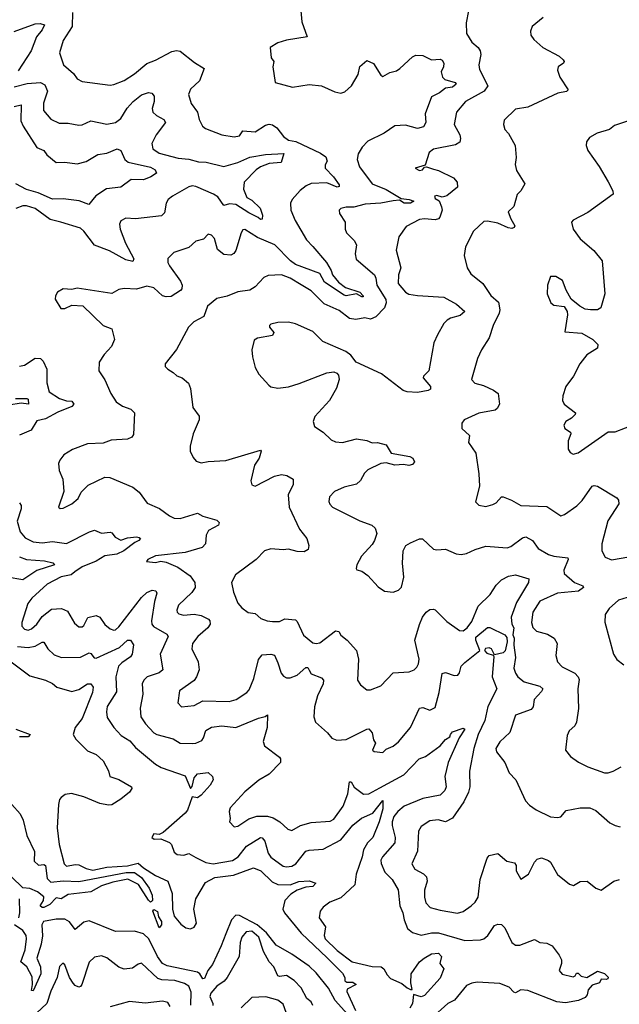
# Model space of a CAD drawing. Extents: x 1954683 to 2060285, y 904798 to 1016299.
# Tile 215 of 256: x 1972757 to 1976190, y 965941 to 971574. Entities that reach past the tile are written whole.
import ezdxf

# ---------------------------------------------------------------- set-up
doc = ezdxf.new("R2010")
doc.units = 0

msp = doc.modelspace()

# ---------------------------------------------------------------- linework, layer by layer
at = {"layer": '0CON10XD'}
for points in [[(1974366.7, 971625), (1974372.1, 971562.1), (1974402.5, 971475), (1974285, 971456), (1974235, 971441.2), (1974190, 971415), (1974197.5, 971355), (1974212.5, 971335), (1974206.7, 971305), (1974220, 971215), (1974318.3, 971188.3), (1974415, 971203.8), (1974485, 971196.2), (1974561.2, 971161.2), (1974595, 971154.3), (1974618, 971162), (1974655.6, 971195), (1974695, 971260), (1974705, 971305.6), (1974745, 971340.8), (1974783.2, 971323.2), (1974825, 971256.2), (1974835, 971249.2), (1974875, 971272.3), (1974915, 971282.1), (1974933.1, 971295), (1975005, 971361.4), (1975025, 971370), (1975065, 971368.6), (1975115, 971344.5), (1975165, 971348.4), (1975175, 971343.2), (1975184.8, 971325), (1975183.7, 971305), (1975170, 971275), (1975176.5, 971245), (1975191.1, 971231.1), (1975249.4, 971215), (1975256.1, 971205), (1975235, 971187.5), (1975195, 971182.7), (1975160.8, 971155), (1975115, 971132), (1975078.2, 971035), (1975082.6, 970985), (1975069.5, 970960.5), (1975035, 970950.9), (1974965, 970971.2), (1974904.2, 970965.8), (1974843.1, 970925), (1974750.3, 970879.7), (1974717.5, 970845), (1974693.8, 970806.2), (1974688.9, 970775), (1974702.7, 970732.7), (1974775, 970634.4), (1974855, 970602.2), (1974940.9, 970550.9), (1974985.9, 970545.9), (1975013.1, 970535), (1974995, 970524), (1974958, 970525), (1974930.8, 970540.8), (1974895, 970538.4), (1974825, 970524.1), (1974735, 970518.9), (1974669.3, 970500.8), (1974625, 970501.1), (1974595.8, 970494.2), (1974585.9, 970484.1), (1974588.6, 970465), (1974620.6, 970415), (1974620.8, 970375), (1974628, 970355), (1974671.1, 970311.1), (1974685.4, 970285.4), (1974678.1, 970235), (1974683.6, 970203.6), (1974787.5, 970115), (1974796.5, 970095), (1974802, 970055), (1974852.5, 969972.5), (1974855.8, 969955), (1974845.4, 969924.6), (1974795, 969873.8), (1974765, 969860), (1974732.6, 969867.4), (1974681.4, 969858.6), (1974645, 969864.6), (1974585, 969910.9), (1974499.2, 969949.2), (1974425, 970022.2), (1974367.5, 970057.5), (1974305.6, 970095), (1974255, 970114.6), (1974180.2, 970109.8), (1974155, 970098.6), (1974105, 970046.5), (1974075, 970026.5), (1974005, 970017.5), (1973945, 969993.1), (1973885, 969979.4), (1973831.4, 969935), (1973811.2, 969875), (1973753.7, 969846.3), (1973723.1, 969815), (1973655, 969686.7), (1973588.8, 969605), (1973590.3, 969590.3), (1973605, 969573.8), (1973635, 969556.2), (1973655.6, 969535.6), (1973686.2, 969525), (1973724, 969495), (1973734.3, 969464.3), (1973748, 969355), (1973783.8, 969305), (1973783.8, 969285), (1973750, 969205), (1973733.8, 969135), (1973733.8, 969105), (1973749.5, 969069.5), (1973767.7, 969047.7), (1973795, 969038.8), (1973835, 969047.1), (1973937.6, 969052.4), (1974135, 969111.2), (1974139.2, 969105), (1974127.9, 969065), (1974100.5, 969025), (1974080.8, 968935), (1974085, 968913.3), (1974105, 968906), (1974215, 968962.7), (1974255, 968972.9), (1974287.2, 968967.2), (1974322, 968945), (1974323.1, 968915), (1974294.6, 968855.4), (1974298.7, 968785), (1974359.1, 968659.1), (1974400, 968605), (1974412.5, 968565), (1974407.9, 968542.1), (1974385, 968530.5), (1974345, 968531.5), (1974295, 968545.4), (1974265, 968540.4), (1974195, 968547.1), (1974158, 968535), (1974110, 968485), (1973991.7, 968398.3), (1973970, 968355), (1973981.2, 968298.8), (1974005, 968236.7), (1974028.6, 968208.6), (1974065, 968182), (1974105, 968176.2), (1974138.2, 968148.2), (1974174.6, 968134.6), (1974205, 968131.2), (1974245, 968131.8), (1974275, 968145.5), (1974335, 968140), (1974345, 968131.2), (1974382.1, 968052.1), (1974435, 968009.1), (1974455, 968004.6), (1974475, 968010), (1974565, 968078.2), (1974584.6, 968074.6), (1974595, 968052.9), (1974632, 968025), (1974685.8, 967965), (1974697.1, 967915), (1974690, 967795), (1974708.3, 967768.3), (1974745, 967740.8), (1974765, 967740), (1974825, 967763.8), (1974895, 967838.1), (1974986.7, 967843.3), (1975015, 967854.5), (1975029.9, 967870.1), (1975040.4, 967889.6), (1975043.5, 967915), (1975019.1, 968025), (1975045.8, 968114.2), (1975062.5, 968155), (1975084.7, 968185.3), (1975105, 968200), (1975125, 968202), (1975135, 968198.8), (1975202, 968132), (1975275, 968078.8), (1975295, 968078), (1975318, 968095), (1975345, 968131.2), (1975381.3, 968218.7), (1975450, 968285), (1975485, 968338.5), (1975515, 968368.8), (1975555, 968391.1), (1975595, 968398.2), (1975671.2, 968375), (1975669.2, 968355), (1975600.9, 968239.1), (1975570.4, 968155), (1975575, 968115.5), (1975586, 968095), (1975580.5, 968055), (1975588.1, 968035), (1975585.2, 967995), (1975595.3, 967924.7), (1975586.4, 967865), (1975595.5, 967835), (1975609.4, 967815), (1975645, 967785.4), (1975735, 967761.2), (1975752.2, 967745), (1975745, 967730), (1975702.1, 967685), (1975696.4, 967643.6), (1975685, 967628), (1975596.2, 967595), (1975563.2, 967496.8), (1975505, 967442), (1975483.1, 967405), (1975487.1, 967385), (1975534.3, 967325), (1975559.2, 967265), (1975596.7, 967225), (1975652.5, 967105), (1975675, 967080), (1975714.6, 967054.6), (1975795, 967014.3), (1975835, 967009.2), (1975855, 967014.3), (1975885, 967049.4), (1975965, 967065.8), (1976020, 967065), (1976055, 967050), (1976135, 966980), (1976165, 966963.8), (1976195, 966956.2)], [(1975326.4, 971625), (1975312.2, 971555), (1975315.4, 971495.4), (1975344.7, 971444.7), (1975380.8, 971415), (1975392.2, 971395), (1975397.5, 971375), (1975386.2, 971315), (1975388.5, 971288.5), (1975436.9, 971195), (1975416.7, 971165), (1975308.9, 971105), (1975256.9, 971045), (1975244.5, 970975), (1975277.5, 970915), (1975281.1, 970895), (1975276.4, 970873.6), (1975252.1, 970857.9), (1975125, 970834), (1975101.2, 970815), (1975077.5, 970742.5), (1975020, 970725), (1975045, 970712), (1975062.5, 970715), (1975075, 970730), (1975085, 970732.5), (1975125, 970719.2)], [(1973058.9, 971615), (1973057.9, 971535), (1973005.4, 971454.6), (1972984.5, 971385), (1973008.1, 971315), (1973065.4, 971265.4), (1973086, 971235), (1973115, 971220.6), (1973275, 971199.4), (1973295, 971202.2), (1973355, 971225.6), (1973415, 971264.4), (1973485, 971322.9), (1973535, 971342.1), (1973628, 971392), (1973655, 971397.9), (1973675, 971394.5), (1973758.1, 971328.1), (1973813.8, 971295), (1973785.6, 971225), (1973735, 971175.8), (1973722.9, 971145), (1973738.6, 971095), (1973775.6, 971045), (1973783.6, 971003.6), (1973804, 970965), (1973820.9, 970950.9), (1973915, 970915.6), (1973985, 970904.6), (1974015, 970910), (1974035, 970937.8), (1974105, 970933.1), (1974165, 970970.8), (1974185, 970975.4), (1974205, 970971.8), (1974229.2, 970955), (1974267.3, 970905), (1974295, 970885.3), (1974336.9, 970876.9), (1974479.9, 970809.9), (1974509.3, 970789.3), (1974517.5, 970765), (1974506.5, 970743.5), (1974506.4, 970725), (1974553.5, 970675), (1974585, 970629.2), (1974585, 970618.8), (1974575, 970616.7), (1974515, 970639.7), (1974425, 970636.1), (1974396.6, 970623.4), (1974363.4, 970596.6), (1974316.9, 970545), (1974307.8, 970525), (1974310, 970485), (1974333.6, 970425), (1974398.9, 970315), (1974435, 970275.8), (1974513.1, 970185), (1974539.5, 970139.5), (1974546.8, 970115), (1974582.5, 970072.5), (1974622.6, 970042.6), (1974705, 970014.4), (1974723.1, 969995), (1974722.5, 969987.5), (1974715, 969987.8), (1974685, 970006), (1974625, 969994.2), (1974615, 969997.1), (1974502.8, 970072.8), (1974475, 970121.8), (1974335, 970174.1), (1974307.1, 970195), (1974217.9, 970285), (1974117.6, 970327.6), (1974045, 970374.2), (1974035, 970372), (1974025.5, 970354.5), (1973995, 970253.8), (1973983.2, 970236.8), (1973965, 970226.9), (1973925, 970231.1), (1973889.5, 970259.5), (1973871.7, 970321.7), (1973855, 970342), (1973835, 970346.2), (1973808.3, 970318.3)], [(1975753.4, 971586.6), (1975690, 971535), (1975681.2, 971508.8), (1975684, 971485), (1975700.3, 971460.3), (1975751.2, 971415), (1975844.4, 971364.4), (1975868.8, 971345), (1975873.8, 971335), (1975870, 971325), (1975840, 971305), (1975836, 971285), (1975850, 971245), (1975897, 971173), (1975887.6, 971162.4), (1975836.8, 971153.2), (1975666.4, 971073.6), (1975595, 971061.4), (1975530.5, 970999.5), (1975526, 970975), (1975534.2, 970945), (1975555, 970922), (1975594, 970855), (1975598.8, 970785), (1975593.6, 970746.4), (1975601.2, 970711.2), (1975648, 970635), (1975625.8, 970595), (1975605.5, 970574.5), (1975585.5, 970505), (1975554.3, 970475), (1975567.8, 970435), (1975591.9, 970395), (1975588.6, 970385), (1975575, 970379.5), (1975553.5, 970383.5), (1975495, 970409.1), (1975435, 970421.9), (1975415, 970420), (1975355.8, 970365), (1975310, 970275), (1975302, 970225), (1975319.2, 970155), (1975340.5, 970120.5), (1975407.5, 970065), (1975455, 969995.8), (1975497.4, 969957.4), (1975505.5, 969915), (1975502.1, 969895), (1975467.1, 969825), (1975445.4, 969754.6), (1975400, 969685), (1975377.1, 969635), (1975343.1, 969515), (1975362.5, 969495), (1975411.7, 969481.7), (1975468.8, 969455), (1975496.7, 969435), (1975502.9, 969375), (1975490.6, 969349.4), (1975479.5, 969340.5), (1975385, 969323.1), (1975301.2, 969285), (1975288.8, 969265), (1975288.2, 969235), (1975332, 969195), (1975326, 969155), (1975367.8, 969095), (1975386, 968975), (1975390, 968905), (1975366.1, 968816.1), (1975385.7, 968795.7), (1975425, 968789.5), (1975465, 968799.5), (1975485, 968810), (1975515, 968843.8), (1975525, 968843.8), (1975572.5, 968825), (1975625, 968794.3), (1975775, 968789.4), (1975855, 968735.8), (1975875, 968742.5), (1975947.3, 968792.7), (1975976.9, 968823.1), (1976034.4, 968905), (1976045, 968910), (1976065, 968905.5), (1976175, 968839.1), (1976185.9, 968825), (1976187.5, 968805), (1976123.4, 968706.6), (1976090, 968575), (1976090, 968535), (1976108.5, 968498.5), (1976145, 968484.5), (1976245, 968501.8)], [(1972725, 971506.2), (1972845, 971549.8), (1972875, 971552.7), (1972898.6, 971545), (1972885.9, 971515), (1972853.7, 971475), (1972822.8, 971395), (1972748.4, 971281.6)], [(1972725, 971190.4), (1972800.4, 971209.6), (1972875.3, 971215.3), (1972900.5, 971200.5), (1972915.9, 971165.9), (1972893.7, 971096.3), (1972893.8, 971055), (1972934.7, 971004.7), (1972982.4, 970982.4), (1973035, 970981.8), (1973095, 970970.6), (1973115, 970973.1), (1973165, 970994.5), (1973255, 970975.5), (1973305, 970985.5), (1973335, 971008.9), (1973371.8, 971068.2), (1973406.2, 971105), (1973455, 971143.8), (1973495, 971157.1), (1973514.1, 971154.1), (1973527, 971137), (1973526.7, 971105), (1973514.5, 971065), (1973520, 971045), (1973539.4, 971025), (1973582, 971002), (1973591.9, 970985), (1973539.1, 970915), (1973513.2, 970865), (1973519.5, 970835), (1973555, 970809.5), (1973665, 970782.5), (1973725, 970775.9), (1973780, 970760), (1973825, 970758.5), (1973925, 970734.1), (1974005, 970756.5), (1974075, 970787), (1974165, 970803.4), (1974268.3, 970808.3), (1974252.9, 970757.1), (1974185, 970751.2), (1974135, 970732.1), (1974110.6, 970715), (1974042.5, 970645), (1974037.5, 970605), (1974056.7, 970556.7), (1974085, 970542.3), (1974133.8, 970495), (1974147.5, 970455), (1974145, 970432.5), (1974135, 970430), (1974122.3, 970442.3), (1974068, 970468), (1973995, 970516.8), (1973958.7, 970521.3), (1973925, 970510.9), (1973890.3, 970560.3), (1973866.6, 970576.6), (1973765, 970619.4), (1973745, 970622.8), (1973725, 970617.2), (1973631.4, 970565), (1973607.1, 970545), (1973595.6, 970525), (1973585, 970468.8), (1973568.5, 970451.5), (1973420, 970435), (1973365, 970438.1), (1973335, 970423.8), (1973328.1, 970405), (1973332.7, 970375), (1973363.2, 970295), (1973410.6, 970205), (1973405, 970191.4), (1973365, 970199.2), (1973271.7, 970251.7), (1973184.3, 970284.3), (1973124.7, 970364.8), (1973105, 970381.5), (1972992.5, 970415), (1972931.5, 970431.5), (1972845, 970494.6), (1972795, 970508.9), (1972775, 970508.8), (1972735, 970493.1)], [(1972725, 971076.5), (1972765.9, 971085.9), (1972763.8, 970995), (1972776.2, 970965), (1972855, 970843.1), (1972894.6, 970824.6), (1972911.4, 970801.4), (1972965, 970757.3), (1973015, 970758.4), (1973085, 970749.7), (1973136.6, 970763.4), (1973205, 970803.5), (1973255, 970811.2), (1973315.5, 970835.5), (1973335.5, 970825.5), (1973359.5, 970775), (1973378.1, 970758.1), (1973505, 970730.8), (1973532.5, 970715), (1973540, 970695), (1973508, 970675), (1973465, 970658.2), (1973395, 970659.5), (1973335, 970615.7), (1973253.8, 970606.2), (1973193, 970567), (1973175.5, 970544.5), (1973153.3, 970516.7), (1973097.6, 970537.6), (1973005, 970548.1), (1972945, 970546.8), (1972862.8, 970582.8), (1972795, 970603.2), (1972734.4, 970635)], [(1976236.6, 970993.4), (1976162.3, 970967.7), (1976134, 970946), (1976063.3, 970925), (1976019.5, 970900.5), (1976001.2, 970875), (1976000, 970855), (1976010, 970825), (1976074.4, 970734.4), (1976125.5, 970645.5), (1976153.1, 970595), (1976154, 970575), (1976009.7, 970470.3), (1975925, 970426.7), (1975916.7, 970415), (1975926.2, 970375), (1975965, 970320), (1976044.2, 970254.2), (1976091.2, 970195), (1976106, 970005), (1976084.1, 969925.9), (1976065, 969913.8), (1976025, 969914.2), (1975995, 969918.8), (1975964.2, 969934.2), (1975913.3, 969975), (1975885.7, 970025.7), (1975865, 970082), (1975826.7, 970105), (1975796.1, 970103.9), (1975779.4, 970055), (1975777.5, 970005), (1975796.7, 969955), (1975815, 969941.2), (1975873.6, 969933.6), (1975891.2, 969905), (1975893.8, 969885), (1975877.5, 969787.5), (1975975, 969780), (1976038, 969745), (1976066.1, 969716.1), (1976065.6, 969695), (1976004, 969656), (1975962.9, 969605), (1975926.9, 969535), (1975884.1, 969475.9), (1975867, 969423), (1975864.6, 969395), (1975873.6, 969373.6), (1975938.8, 969325), (1975936.7, 969315), (1975916.2, 969295), (1975884, 969275), (1975872.9, 969255), (1975877.5, 969235), (1975910, 969215), (1975912.5, 969205), (1975896, 969165), (1975896.1, 969116.1), (1975908.3, 969098.3), (1975925, 969087.5), (1975955, 969096.7), (1976125, 969216.2), (1976165, 969215.8), (1976285, 969261.4)], [(1975125, 970719.2), (1975155, 970711.5), (1975239.8, 970669.8), (1975261.4, 970645), (1975262.9, 970615), (1975203, 970567), (1975175, 970558.8), (1975145, 970567.5), (1975132.5, 970565), (1975135, 970551.2), (1975158, 970538), (1975172.6, 970502.6), (1975175.4, 970484.6), (1975162.2, 970445), (1975154, 970435), (1975135, 970428.8), (1975075, 970434.5), (1975045, 970430.5), (1974969.6, 970390.4), (1974927.4, 970332.6), (1974911.5, 970255), (1974938.9, 970155), (1974925.3, 970115), (1974924.1, 970065), (1974965.7, 970015), (1974985, 970003.8), (1975035, 969996.1), (1975185, 969986.7), (1975257.3, 969947.3), (1975306, 969905), (1975278.5, 969881.5), (1975223.5, 969866.5), (1975204.6, 969855), (1975185.5, 969835), (1975148.8, 969771.2), (1975126.9, 969725), (1975100, 969565), (1975068.8, 969535), (1975066, 969525), (1975108.6, 969475), (1975108.9, 969461.1), (1975095, 969451.8), (1975035, 969441), (1974975.3, 969445.3), (1974953.2, 969453.2), (1974827.6, 969547.6), (1974683.8, 969615), (1974652, 969655), (1974623.8, 969675), (1974492.2, 969732.2), (1974435, 969790), (1974335, 969834.4), (1974295, 969843.5), (1974235, 969840.8), (1974195, 969831.2), (1974186.7, 969825), (1974186.2, 969815), (1974212, 969785), (1974205, 969766.7), (1974118.8, 969751.2), (1974099.3, 969740.7), (1974086.2, 969685), (1974088.8, 969645), (1974104.1, 969584.1), (1974126, 969546), (1974182.7, 969482.7), (1974195, 969473.8), (1974235, 969466), (1974295, 969474.3), (1974357, 969493), (1974515, 969554), (1974555, 969558.8), (1974571.7, 969551.7), (1974581.2, 969541.2), (1974586.1, 969516.1), (1974570, 969465), (1974531.2, 969395), (1974446.4, 969303.6), (1974436.7, 969275), (1974445, 969247.5), (1974495, 969213.3), (1974540.9, 969170.9), (1974565, 969158), (1974605.7, 969154.3), (1974685.5, 969175.5), (1974745, 969165.8), (1974775, 969152.5), (1974805, 969154.3), (1974855, 969142.5), (1974883.9, 969093.9), (1974990, 969075), (1975006.7, 969065), (1975017.5, 969045), (1975005, 969030), (1974985, 969024.4), (1974955, 969029.2), (1974905, 969026.2), (1974855, 969038.8), (1974825, 969034.2), (1974750.8, 968999.2), (1974731.1, 968978.9), (1974708.3, 968938.3), (1974685, 968917.5), (1974615, 968899.2), (1974560, 968875), (1974530, 968845), (1974527, 968817), (1974531.7, 968801.7), (1974547.5, 968785), (1974705, 968707.1), (1974772.4, 968682.4), (1974792, 968665), (1974800.8, 968635), (1974788.1, 968595), (1974775, 968572.5), (1974714.2, 968505), (1974686.2, 968455), (1974682.5, 968435), (1974686.7, 968426.7), (1974715, 968418.8), (1974750, 968395), (1974808.8, 968328.8), (1974845, 968303.8), (1974895, 968298.8), (1974925, 968310), (1974942.9, 968327.1), (1974956.9, 968385), (1974948.9, 968465), (1974951.4, 968535), (1974967.5, 968565), (1974995, 968581.8), (1975045, 968603.6), (1975063.7, 968603.7), (1975125.7, 968545.7), (1975145, 968540.8), (1975195, 968544.3), (1975255, 968518.9), (1975284.5, 968514.5), (1975315, 968520), (1975365, 968543.5), (1975425, 968561.4), (1975547.3, 968552.7), (1975569.2, 968560.8), (1975635, 968610.6), (1975655, 968615.6), (1975692.5, 968595), (1975725, 968549.1), (1975784.7, 968514.7), (1975815, 968504.6), (1975895.4, 968495.4), (1975897.3, 968485), (1975872.5, 968425), (1975873.5, 968405), (1975932.2, 968355), (1975980, 968335), (1975984.3, 968325), (1975955.2, 968304.8), (1975836.4, 968293.6), (1975735, 968247.5), (1975695.4, 968185), (1975686.2, 968125), (1975695, 968096), (1975715, 968075.7), (1975779.4, 968059.4), (1975817.5, 968035), (1975834.3, 968005), (1975825.8, 967935.8), (1975835, 967901.2), (1975862.5, 967872.5), (1975935, 967835.5), (1975954.5, 967815), (1975960.7, 967799.3), (1975951.4, 967745), (1975956.4, 967633.6), (1975944.3, 967555), (1975934.3, 967535), (1975902.5, 967505), (1975891.2, 967478.8), (1975882.5, 967395), (1975909.4, 967359.4), (1975956.1, 967326.1), (1976010, 967300), (1976105, 967266.2), (1976125, 967265.4), (1976154.6, 967275.4), (1976200.4, 967299.6)], [(1973808.3, 970318.3), (1973765, 970306), (1973725, 970271.4), (1973638.8, 970241.2), (1973605, 970207.5), (1973605.6, 970185), (1973614.5, 970165), (1973677.4, 970077.4), (1973686.8, 970055), (1973686, 970035), (1973677.7, 970025), (1973625, 969990.3), (1973595, 969989), (1973574.3, 969995), (1973525, 970039.1), (1973485, 970048.5), (1973425, 970032.9), (1973355, 970036), (1973325, 970031.2), (1973285, 970008.1), (1973085, 970037.5), (1973055, 970030), (1973005, 970034.3), (1972972.5, 970015), (1972962, 969995), (1972960, 969975), (1972991.7, 969921.7), (1973015, 969921.2), (1973055, 969940.6), (1973117.6, 969937.6), (1973234, 969825), (1973284.6, 969804.6), (1973300.6, 969745), (1973283.3, 969705), (1973240.7, 969659.3), (1973211.2, 969615), (1973210, 969565), (1973244.5, 969514.5), (1973278, 969435), (1973308.7, 969388.7), (1973345, 969362.2), (1973392.5, 969345), (1973413.3, 969325), (1973409.3, 969200.7), (1973399.2, 969185), (1973375, 969173.9), (1973281.4, 969168.6), (1973235, 969151.1), (1973145, 969146.9), (1973060, 969115), (1973010, 969085), (1972986.7, 969055), (1972980, 969035), (1972983.8, 968995), (1973004, 968945), (1973010, 968875), (1972980, 968785), (1972988.3, 968778.3), (1973005, 968780), (1973055, 968804.2), (1973091.2, 968835), (1973108.3, 968871.7), (1973148.7, 968911.3), (1973245, 968957.5), (1973272.5, 968955), (1973405, 968898.8), (1973441.4, 968871.4), (1973487.5, 968807.5), (1973557.9, 968777.9), (1973614, 968735), (1973641.7, 968721.7), (1973675, 968721.2), (1973775, 968750.8), (1973804.5, 968734.5), (1973885, 968710), (1973898.3, 968698.3), (1973895, 968682.9), (1973837.7, 968652.3), (1973824.1, 968624.1), (1973821.2, 968575), (1973802.5, 968555), (1973704.7, 968525.3), (1973535, 968506.9), (1973490, 968485), (1973482.5, 968475), (1973535, 968469.2), (1973565, 968476.2), (1973595, 968470), (1973661.8, 968441.8), (1973733.3, 968393.3), (1973759.5, 968355), (1973761.1, 968325), (1973743, 968297), (1973666.9, 968225), (1973655.9, 968195.9), (1973657.5, 968185), (1973668.8, 968175), (1973695, 968167.3), (1973755, 968173.3), (1973795.8, 968165), (1973837.8, 968145), (1973845.5, 968135), (1973847.1, 968115), (1973834.4, 968095), (1973776.4, 968045), (1973746.7, 968005), (1973742.9, 967975), (1973779.5, 967899.5), (1973783.8, 967855), (1973769.6, 967815), (1973755, 967793.1), (1973671.4, 967735), (1973662.5, 967665), (1973683.2, 967643.2), (1973755, 967650), (1973805, 967677.5), (1973956.7, 967673.3), (1973995.3, 967684.7), (1974057.5, 967725), (1974070.5, 967739.5), (1974097.2, 967805), (1974125, 967913.8), (1974145, 967941.4), (1974195, 967944.3), (1974215, 967938), (1974235.3, 967895.3), (1974253.5, 967835), (1974267.7, 967817.7), (1974285, 967808.9), (1974305, 967808.5), (1974345, 967824.5), (1974395, 967867.9), (1974407.3, 967867.3), (1974415, 967852.5), (1974425, 967831.4), (1974485, 967809.2), (1974495.8, 967795), (1974494.3, 967775), (1974461.5, 967705), (1974445, 967643.3), (1974440.4, 967585), (1974450, 967555), (1974520, 967495), (1974544.1, 967464.1), (1974571.7, 967451.7), (1974625, 967456.5), (1974743.8, 967515), (1974756.2, 967516.2), (1974775.6, 967495), (1974782.9, 967455), (1974793.8, 967435), (1974777.5, 967395), (1974786.7, 967386.7), (1974835, 967381.2), (1974855, 967400), (1974895, 967418.6), (1974925, 967442.9), (1974995, 967524.3), (1975045, 967636), (1975065, 967638.6), (1975105, 967624.3), (1975135, 967640), (1975158.9, 967725), (1975175, 967833.3), (1975195, 967840), (1975245, 967822.2), (1975265, 967824.5), (1975275, 967838), (1975284.7, 967875.3), (1975305, 967896.5), (1975391.6, 967965), (1975368.8, 968025), (1975368.7, 968041.3), (1975435, 968097.1), (1975447.7, 968097.7), (1975535, 968054.4), (1975545, 968039.1), (1975548, 968015), (1975535.9, 967964.1), (1975525, 967952), (1975475, 967940), (1975457.3, 967975), (1975445, 967981.4), (1975423.8, 967976.2), (1975417, 967965), (1975430.4, 967950.4), (1975468, 967938), (1975471.7, 967931.7), (1975462.7, 967815), (1975488.9, 967745), (1975436.2, 967645), (1975418.9, 967565), (1975381.3, 967485), (1975356.2, 967405), (1975331.2, 967275), (1975334.3, 967185), (1975327, 967155), (1975300.3, 967099.7), (1975234.2, 967005.8), (1975195, 966984.6), (1975152.7, 966997.3), (1975105, 966990), (1975055, 966958.8), (1975039.2, 966930.8), (1975035, 966816.7), (1975001.9, 966745), (1975018.1, 966715), (1975068, 966688), (1975085, 966671.2), (1975089.6, 966645), (1975075, 966593.3), (1975073.8, 966555), (1975082.6, 966522.6), (1975107.5, 966495), (1975165, 966479.1), (1975263.4, 966463.4), (1975295, 966472.2), (1975341.9, 966505), (1975364.1, 966525.9), (1975382.1, 966555), (1975393.3, 966655), (1975433.3, 966776.7), (1975445, 966792.9), (1975495, 966804.2), (1975545, 966760.6), (1975590.5, 966750.5), (1975598.9, 966735), (1975600, 966705), (1975625, 966657.5), (1975670, 966685), (1975704, 966755), (1975718.6, 966771.4), (1975745, 966780), (1975785, 966764), (1975795.6, 966755), (1975835, 966683.5), (1975905, 966628.6), (1975928.3, 966621.7), (1975965, 966643.8), (1976005, 966645.8), (1976055.9, 966605.9), (1976085, 966593.3), (1976158.8, 966645), (1976190, 966655)], [(1972755, 969592), (1972785, 969598), (1972845, 969637.8), (1972875.6, 969635.6), (1972891.2, 969621.2), (1972912.9, 969575), (1972913, 969497), (1972925, 969444.5), (1972985, 969407.3), (1973025, 969392.9), (1973055, 969392), (1973067.1, 969375), (1973055, 969360.8), (1972975, 969328.2), (1972905, 969291.3), (1972855, 969278.9), (1972822.1, 969225), (1972755, 969196.2)], [(1972732.9, 969407.1), (1972797.6, 969407.6), (1972805, 969402.5), (1972806.7, 969375), (1972765, 969379.4), (1972695, 969369.2)], [(1972755, 968809.4), (1972765.3, 968795.3), (1972765.9, 968775), (1972741.8, 968705), (1972758.9, 968645), (1972788.9, 968608.9), (1972835, 968586.9), (1972885, 968581.8), (1972945, 968588.9), (1973025, 968576.5), (1973156.2, 968645), (1973185, 968654.4), (1973225, 968637.1), (1973275, 968642.9), (1973285, 968638.6), (1973302.8, 968612.8), (1973335, 968596.4), (1973375, 968609.8), (1973425, 968615.3), (1973441.2, 968611.2), (1973448.6, 968605), (1973439.2, 968595), (1973416, 968584), (1973352.9, 968535), (1973312.8, 968517.2), (1973245, 968507), (1973194.3, 968475.7), (1973115, 968444.7), (1973073.3, 968415), (1973051.4, 968398.6), (1972995, 968386.2), (1972915, 968345.5), (1972825.7, 968265), (1972804.2, 968235), (1972769.6, 968125), (1972770, 968105), (1972785, 968087.5), (1972805, 968082.5), (1972825, 968088.8), (1972855, 968115.5), (1972885, 968160.5), (1972938.9, 968201.1), (1972995.6, 968205.6), (1973031.1, 968191.1), (1973070.9, 968120.9), (1973095, 968100.8), (1973115, 968101.4), (1973125, 968108.6), (1973146.5, 968153.5), (1973195, 968165.5), (1973215, 968156.7), (1973245, 968114.3), (1973275, 968088.6), (1973295, 968081.1), (1973305, 968083.6), (1973325, 968101.1), (1973455, 968268.5), (1973485, 968296.9), (1973515, 968309.5), (1973536.4, 968306.4), (1973542.9, 968292.9), (1973528.9, 968245), (1973512.2, 968135), (1973514.1, 968115), (1973522.6, 968102.6), (1973598.9, 968058.9), (1973606.8, 968045), (1973560.8, 967945), (1973576.5, 967855), (1973555, 967837.3), (1973485.9, 967814.1), (1973466.7, 967795), (1973457.5, 967775), (1973461.5, 967715), (1973446.5, 967635), (1973451.1, 967585), (1973476.4, 967545), (1973524.8, 967494.8), (1973542, 967485), (1973635, 967460), (1973675, 967435.6), (1973746.3, 967433.7), (1973765, 967435.5), (1973798.8, 967451.2), (1973809.2, 967465), (1973823.1, 967506.9), (1973855, 967527.5), (1973915, 967534.6), (1973995, 967524.6), (1974125, 967578.5), (1974162.3, 967587.7), (1974175, 967597.5), (1974172.9, 967525), (1974150, 967445), (1974159.3, 967419.3), (1974244, 967355), (1974250.8, 967345), (1974249.2, 967325), (1974185, 967257.8), (1974126.6, 967223.4), (1974045, 967157.5), (1973962.5, 967065), (1973955.8, 967045), (1973962.5, 967005), (1973957.5, 966985), (1973985, 966956), (1974005, 966960.8), (1974067.8, 967002.2), (1974115, 967016.9), (1974175, 967017.3), (1974208.1, 967008.1), (1974247.1, 966985), (1974292.9, 966942.9), (1974315, 966934.6), (1974365, 966963.8), (1974425, 966980.4), (1974535, 966989.1), (1974555, 967000), (1974608.2, 967075), (1974636.1, 967145), (1974645, 967213.3), (1974655, 967213.8), (1974672.6, 967182.6), (1974725, 967143.1), (1974755, 967145.3), (1974819.6, 967180.4), (1974955.7, 967254.3), (1975044.3, 967345), (1975080.9, 967359.1), (1975165, 967419.4), (1975195, 967455.6), (1975219.4, 967470.6), (1975222.5, 967485), (1975235, 967499.2), (1975295, 967520.8), (1975305.5, 967515.5), (1975273.5, 967466.5), (1975209.6, 967325), (1975191.6, 967245), (1975199.3, 967185), (1975191.6, 967165), (1975165, 967137.5), (1975065, 967118.8), (1974957.5, 967075), (1974922.3, 967045), (1974899.2, 967015), (1974889.7, 966985), (1974889.3, 966965), (1974907.2, 966895), (1974904.6, 966865), (1974834.4, 966785.6), (1974824.6, 966765), (1974825.9, 966745.9), (1974847.1, 966697.1), (1974889.1, 966655), (1974924.2, 966595.8), (1974932.9, 966505), (1974950, 966465), (1974957.8, 966425), (1974977.5, 966375), (1975005, 966351.4), (1975055, 966336.5), (1975115, 966350.4), (1975155, 966350.4), (1975305, 966305.4), (1975395, 966309.4), (1975415, 966315.7), (1975436, 966334), (1975475, 966392), (1975495, 966399.2), (1975515, 966397.5), (1975535, 966378.8), (1975574.3, 966295), (1975595, 966280), (1975621.1, 966278.9), (1975705, 966311.4), (1975735, 966294.3), (1975775, 966290.8), (1975806.2, 966275), (1975845, 966223.3), (1975858.8, 966195), (1975858.8, 966175), (1975846.2, 966135), (1975863.2, 966113.2), (1975925, 966098.8), (1975936.7, 966103.3), (1975945, 966120), (1975955, 966120), (1975971.7, 966101.7), (1976004.3, 966094.3), (1976065, 966131.1), (1976105, 966117.1)], [(1972755, 968501.9), (1972795.2, 968485.2), (1972898.8, 968478.8), (1972946.5, 968466.5), (1972956.7, 968455), (1972855, 968422.4), (1972775, 968370.4), (1972685, 968384.5)], [(1976235, 968268.9), (1976185, 968252.7), (1976132.5, 968205), (1976109.1, 968170.9), (1976106.8, 968126.8), (1976156, 967945), (1976175, 967914), (1976215, 967882.9)], [(1972745, 967987.4), (1972805, 967982.7), (1972845, 967989.2), (1972885, 968013.8), (1972895, 968013.3), (1972918.8, 967975), (1972955, 967940), (1972995.4, 967925.4), (1973105, 967927.2), (1973155, 967951.1), (1973165, 967948.1), (1973183.8, 967923.8), (1973195, 967922.3), (1973328.4, 967981.6), (1973373.6, 968025), (1973391.4, 968025), (1973408, 967998), (1973401.5, 967945), (1973391.3, 967928.7), (1973341.5, 967895), (1973323.2, 967875), (1973307.1, 967815), (1973311.6, 967728.4), (1973258.4, 967645), (1973253.4, 967615), (1973258, 967582), (1973295.3, 967525.3), (1973338.7, 967478.7), (1973387.6, 967447.6), (1973419.7, 967409.8), (1973535, 967315.4), (1973566, 967295), (1973705, 967247.5), (1973735, 967176.7), (1973745, 967187.5), (1973755, 967236.7), (1973775, 967260), (1973835, 967267.5), (1973861.4, 967245), (1973864.3, 967225), (1973846.7, 967195), (1973795, 967137.1), (1973775, 967122), (1973745, 967127.5), (1973717.4, 967052.6), (1973705, 967035.6), (1973577.5, 966925), (1973555, 966912.5), (1973524.4, 966915.6), (1973513.8, 966895), (1973526.4, 966886.4), (1973565, 966887.5), (1973615, 966866.2), (1973626, 966855), (1973641.1, 966811.1), (1973658.3, 966798.3), (1973695.8, 966794.2), (1973725, 966804), (1973765, 966780.8), (1973821.7, 966751.7), (1973864.9, 966744.9), (1973975, 966764.4), (1974008.2, 966785), (1974054.6, 966845), (1974135, 966895.3), (1974145, 966893.6), (1974160.8, 966875), (1974179.7, 966805), (1974195, 966783.2), (1974265, 966731.8), (1974285, 966727.3), (1974315, 966731.1), (1974338.2, 966745), (1974395, 966817.5), (1974415, 966823.8), (1974495, 966828), (1974595, 966882.9), (1974665, 966966.2), (1974714.1, 967005.9), (1974778.8, 967035), (1974836.5, 967106.5), (1974835, 967060), (1974815.3, 966984.7), (1974777.7, 966895), (1974747.3, 966865), (1974724.6, 966825), (1974718.2, 966785), (1974683.8, 966685), (1974675.5, 966624.5), (1974595, 966551.1), (1974532, 966525), (1974493.8, 966496.2), (1974477.5, 966475), (1974471.9, 966435), (1974507.1, 966385), (1974499.5, 966335), (1974505.6, 966315), (1974575, 966249.6), (1974660, 966185), (1974775, 966157.3), (1974826.2, 966155), (1974840.8, 966145), (1974859.7, 966109.7), (1974879.5, 966089.5), (1974945, 966060.9), (1974974.6, 966035), (1974995, 966025.5), (1975004, 966026), (1974995.2, 966065), (1974998.9, 966115), (1975046.2, 966185), (1975072.5, 966205), (1975115, 966229.4), (1975155, 966232.9), (1975172, 966215), (1975163.1, 966175), (1975185.4, 966144.6)], [(1972615, 967969.2), (1972815, 967820.6), (1972904.6, 967794.6), (1972945, 967775.6), (1972970, 967755), (1973055, 967730), (1973095, 967742), (1973145, 967775.5), (1973165, 967774), (1973177.1, 967755), (1973172.9, 967725), (1973113.7, 967576.3), (1973075, 967525.7), (1973063.6, 967485), (1973077.6, 967457.6), (1973145, 967392.2), (1973195, 967370.4), (1973234.4, 967335), (1973265, 967276.7), (1973273.6, 967243.6), (1973325, 967226.9), (1973396.2, 967185), (1973398.8, 967175), (1973386, 967155), (1973336.2, 967115), (1973285, 967082.9), (1973265, 967080), (1973215, 967089.6), (1973125, 967128.5), (1973053, 967147), (1973018.1, 967141.9), (1972993.8, 967125), (1972985, 967112.5), (1972979.4, 967085), (1972970.6, 966950.6), (1972982.7, 966855), (1973011.3, 966745), (1973025, 966731.1), (1973075, 966741.5), (1973095, 966740), (1973137.2, 966717.3), (1973175, 966709.2), (1973255, 966725.5), (1973375, 966733), (1973435, 966748.6), (1973465, 966722.5), (1973535, 966678.5), (1973604.1, 966645), (1973630, 966575), (1973631.5, 966485), (1973641.9, 966445), (1973678.8, 966398.8), (1973708.8, 966378.8), (1973735, 966372.2), (1973755, 966382), (1973769, 966405), (1973753.3, 966485), (1973765.1, 966544.9), (1973821.4, 966638.6), (1973875, 966666.6), (1973980.2, 966679.8), (1974095, 966721.8), (1974138.1, 966705), (1974201.9, 966641.9), (1974235, 966626.8), (1974306.2, 966623.8), (1974355, 966643.2), (1974415, 966648.5), (1974452, 966635), (1974435, 966614.7), (1974395, 966610.5), (1974345.8, 966594.2), (1974308.8, 966571.2), (1974275.5, 966535), (1974262.5, 966485), (1974273.1, 966465), (1974369, 966349), (1974516.9, 966206.9), (1974605, 966118.8), (1974618.8, 966095), (1974617.5, 966075), (1974628.8, 966068.8), (1974665, 966068), (1974682.5, 966055), (1974632.1, 966027.9), (1974630, 966015), (1974678.7, 965905)], [(1972735.6, 967515), (1972817.3, 967485), (1972805, 967471.1), (1972755, 967471.7)], [(1972712.5, 967085), (1972760, 967030), (1972777.5, 966995), (1972797.3, 966907.3), (1972841.8, 966815), (1972839.3, 966759.3), (1972865, 966737.2), (1972895, 966740.4), (1972905.4, 966735.4), (1972915, 966660), (1972935, 966640.5), (1973005, 966647.4), (1973095, 966643.4), (1973366.7, 966695), (1973415, 966695.8), (1973455, 966666.6), (1973497.8, 966605), (1973515.6, 966565), (1973516.5, 966535), (1973511.5, 966528.5), (1973505, 966525.6), (1973495, 966537.1), (1973437.2, 966627.2), (1973376.9, 966656.9), (1973289.3, 966640.7), (1973225, 966618.4), (1973165, 966585.2), (1973035, 966569), (1972995, 966543.8), (1972965, 966550), (1972928.6, 966511.4), (1972895, 966494.8), (1972885, 966495.3), (1972874.6, 966505), (1972893.3, 966535), (1972895, 966556.2), (1972858.4, 966585), (1972815, 966604.6), (1972775, 966608), (1972710.3, 966670.3)], [(1972751.5, 966435), (1972758.1, 966465), (1972756.2, 966543.8)], [(1974650, 965865), (1974562.6, 965962.6), (1974525, 966034.4), (1974455, 966122.2), (1974415, 966158.6), (1974315, 966228.6), (1974225, 966280), (1974170.3, 966350.3), (1974116.6, 966396.6), (1974015, 966448.8), (1973995, 966451.3), (1973968.8, 966425), (1973936.8, 966345), (1973911.2, 966275), (1973861.3, 966168.7), (1973834.5, 966135.5), (1973815, 966088.7), (1973805, 966086.1), (1973788.5, 966115), (1973775.4, 966125.4), (1973601.7, 966161.7), (1973573.7, 966175), (1973545.1, 966215.1), (1973496.6, 966316.6), (1973465, 966344.1), (1973415, 966359.6), (1973305, 966356.8), (1973155, 966418.2), (1973125, 966410.5), (1973075, 966368.6), (1973042.6, 966412.6), (1973015, 966428.2), (1972965, 966428.7), (1972893.8, 966415), (1972884.5, 966395.5), (1972886.7, 966333.3), (1972879.1, 966285), (1972854.4, 966205)], [(1973555, 966378), (1973519.5, 966475), (1973525, 966484.2), (1973545, 966473.1), (1973552.4, 966442.4), (1973568.5, 966415), (1973568.4, 966395), (1973555, 966378)], [(1972854.4, 966205), (1972876.2, 966155), (1972878.9, 966115), (1972835, 966019.2), (1972825, 966020), (1972830.7, 966055), (1972827.6, 966097.6), (1972798.6, 966155), (1972763.8, 966185), (1972788, 966252), (1972796.2, 966315), (1972793.4, 966335), (1972775, 966364.2), (1972727.8, 966395)], [(1974434.7, 965934.7), (1974425, 965955.5), (1974400, 965975), (1974369.1, 966035), (1974327.9, 966077.9), (1974285, 966106.5), (1974245, 966100.3), (1974234.4, 966104.4), (1974212.4, 966155), (1974185.3, 966185), (1974153.3, 966243.3), (1974126.6, 966325), (1974085, 966360.2), (1974054.3, 966355.7), (1974028.2, 966325), (1974020, 966295), (1974013.3, 966215), (1973945, 966094.4), (1973927.1, 966072.9), (1973884.8, 966045.2), (1973850.8, 966005), (1973846.2, 965985), (1973863.1, 965945), (1973862, 965935)], [(1973736, 965936), (1973738.7, 966011.3), (1973725.2, 966045.2), (1973700.4, 966060.4), (1973645, 966076.7), (1973571.3, 966081.3), (1973548.3, 966088.3), (1973455, 966176.2), (1973435, 966170.8), (1973402.1, 966147.9), (1973355, 966141.9), (1973324, 966154), (1973255, 966207.1), (1973225, 966218), (1973185, 966211.4), (1973155, 966182.9), (1973112.7, 966055), (1973105, 966042.2), (1973095, 966038.8), (1973075, 966047.9), (1973063.1, 966063.1), (1973042.5, 966095), (1973015, 966166.7), (1973004.1, 966175.9), (1972985, 966157.5), (1972970.5, 966095), (1972934.3, 966015.7), (1972911.8, 965945), (1972765, 965809.5)], [(1975185.4, 966144.6), (1975165, 966090.9), (1975075, 965992.1), (1975055, 965983.5), (1975012.3, 965997.7), (1975004.9, 965945.1), (1974989.9, 965920.1)], [(1976105, 966117.1), (1976126.2, 966096.2), (1976123, 966087), (1976115, 966082.7), (1976085, 966086), (1976077.1, 966065), (1976035, 966050), (1976011.2, 966025), (1976005.7, 965995), (1975995, 965980), (1975956.2, 965963.8), (1975881.2, 965948.8), (1975832, 965955), (1975665, 966020.7), (1975625, 966023.8), (1975595, 966007.1), (1975585, 966010.8), (1975560, 966040), (1975505, 966060.9), (1975375, 966068), (1975345, 966063.1), (1975315, 966048.9), (1975245.6, 965965), (1975207.5, 965945), (1975115, 965862.5)], [(1973618.8, 965928.8), (1973605, 965951.2), (1973575, 965960), (1973475, 965948), (1973385, 965957.2), (1973275, 965927.5)], [(1974282.5, 965895), (1974265, 965942), (1974234.5, 965964.5), (1974165.7, 965984.3), (1974085, 965980), (1974025, 965920.8)]]:
    msp.add_lwpolyline(points, dxfattribs=at)

doc.saveas('drawing.dxf')
